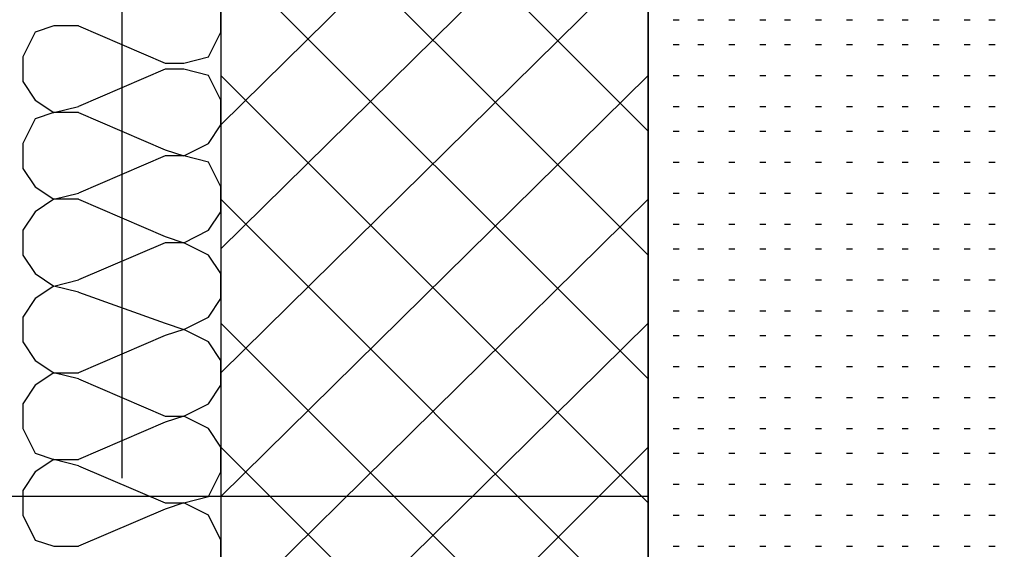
# Model space of a CAD drawing. Header units: millimetres. Extents: x 46 to 491, y -41 to 547.
# Tile 8 of 140: x 70.31 to 77.04, y 93.4 to 97.02. Entities that reach past the tile are written whole.
import ezdxf

# ---------------------------------------------------------------- set-up
doc = ezdxf.new("R2010")
doc.units = ezdxf.units.MM
doc.header["$LTSCALE"] = 10
doc.layers.add('xref', color=252, linetype='Continuous')

# ---------------------------------------------------------------- blocks, each defined once
blk = doc.blocks.new('stacja')
at = {"color": 9, "lineweight": 25}
for points in [[(20.616334, 60.198), (20.616334, 30.607), (23.114, 30.607)], [(17.314334, 46.312666), (17.441334, 46.312666), (17.610667, 46.355), (17.695334, 46.524333), (17.695334, 46.693666), (17.610667, 46.820666), (17.441334, 46.905333), (17.314334, 46.863)], [(16.721667, 46.566666), (16.552334, 46.566666), (16.425334, 46.524333), (16.340667, 46.355), (16.340667, 46.185666), (16.425334, 46.058666), (16.552334, 45.974), (16.721667, 46.016333)], [(17.314334, 45.72), (17.441334, 45.677666), (17.610667, 45.762333), (17.695334, 45.889333), (17.695334, 46.058666), (17.610667, 46.228), (17.441334, 46.270333), (17.314334, 46.270333)], [(16.721667, 45.974), (16.552334, 45.974), (16.425334, 45.931666), (16.340667, 45.762333), (16.340667, 45.593), (16.425334, 45.466), (16.552334, 45.381333), (16.721667, 45.423666)], [(17.314334, 45.127333), (17.441334, 45.085), (17.610667, 45.169666), (17.695334, 45.296666), (17.695334, 45.466), (17.610667, 45.635333), (17.441334, 45.677666), (17.314334, 45.677666)], [(16.721667, 45.381333), (16.552334, 45.381333), (16.425334, 45.296666), (16.340667, 45.169666), (16.340667, 45.000333), (16.425334, 44.873333), (16.552334, 44.788666), (16.721667, 44.831)], [(17.314334, 44.534666), (17.441334, 44.492333), (17.610667, 44.577), (17.695334, 44.704), (17.695334, 44.873333), (17.610667, 45.000333), (17.441334, 45.085), (17.314334, 45.085)], [(16.721667, 44.746333), (16.552334, 44.788666), (16.425334, 44.704), (16.340667, 44.577), (16.340667, 44.407666), (16.425334, 44.280666), (16.552334, 44.196), (16.721667, 44.196)], [(17.314334, 43.899666), (17.441334, 43.899666), (17.610667, 43.984333), (17.695334, 44.111333), (17.695334, 44.280666), (17.610667, 44.407666), (17.441334, 44.492333), (17.314334, 44.45)], [(16.721667, 44.153666), (16.552334, 44.196), (16.425334, 44.111333), (16.340667, 43.984333), (16.340667, 43.815), (16.425334, 43.645666), (16.552334, 43.603333), (16.721667, 43.603333)], [(17.314334, 43.307), (17.441334, 43.307), (17.610667, 43.349333), (17.695334, 43.518666), (17.695334, 43.688), (17.610667, 43.815), (17.441334, 43.899666), (17.314334, 43.857333)], [(16.721667, 43.561), (16.552334, 43.603333), (16.425334, 43.518666), (16.340667, 43.391666), (16.340667, 43.222333), (16.425334, 43.053), (16.552334, 43.010666), (16.721667, 43.010666)], [(17.314334, 42.714333), (17.441334, 42.672), (17.610667, 42.756666), (17.695334, 42.926), (17.695334, 43.053), (17.610667, 43.222333), (17.441334, 43.307), (17.314334, 43.264666)]]:
    blk.add_lwpolyline(points, dxfattribs=at)
for points in [[(17.695334, 73.109666), (17.695334, 73.109666), (17.695334, 30.607), (17.695334, 30.607)], [(20.616334, 30.607), (20.616334, 30.607), (20.616334, 60.198), (20.616334, 60.198)], [(17.018, 50.546), (17.018, 50.546), (17.018, 43.476333), (17.018, 43.476333)], [(17.695334, 45.889333), (17.695334, 45.889333), (20.616334, 48.768), (20.616334, 48.768)], [(20.616334, 45.847), (20.616334, 45.847), (17.695334, 48.768), (17.695334, 48.768)], [(17.695334, 45.042666), (17.695334, 45.042666), (20.616334, 47.921333), (20.616334, 47.921333)], [(20.616334, 45.000333), (20.616334, 45.000333), (17.695334, 47.921333), (17.695334, 47.921333)], [(17.695334, 44.196), (17.695334, 44.196), (20.616334, 47.074666), (20.616334, 47.074666)], [(20.616334, 44.153666), (20.616334, 44.153666), (17.695334, 47.074666), (17.695334, 47.074666)], [(20.785667, 46.609), (20.785667, 46.609), (20.828, 46.609), (20.828, 46.609)], [(20.955, 46.609), (20.955, 46.609), (20.997334, 46.609), (20.997334, 46.609)], [(21.166667, 46.609), (21.166667, 46.609), (21.209, 46.609), (21.209, 46.609)], [(21.378334, 46.609), (21.378334, 46.609), (21.420667, 46.609), (21.420667, 46.609)], [(21.547667, 46.609), (21.547667, 46.609), (21.59, 46.609), (21.59, 46.609)], [(21.759334, 46.609), (21.759334, 46.609), (21.801667, 46.609), (21.801667, 46.609)], [(21.971, 46.609), (21.971, 46.609), (22.013334, 46.609), (22.013334, 46.609)], [(22.182667, 46.609), (22.182667, 46.609), (22.225, 46.609), (22.225, 46.609)], [(22.352, 46.609), (22.352, 46.609), (22.394334, 46.609), (22.394334, 46.609)], [(22.563667, 46.609), (22.563667, 46.609), (22.606, 46.609), (22.606, 46.609)], [(22.775334, 46.609), (22.775334, 46.609), (22.817667, 46.609), (22.817667, 46.609)], [(22.944667, 46.609), (22.944667, 46.609), (22.987, 46.609), (22.987, 46.609)], [(16.721667, 46.566666), (16.721667, 46.566666), (17.314334, 46.312666), (17.314334, 46.312666)], [(20.785667, 46.439666), (20.785667, 46.439666), (20.828, 46.439666), (20.828, 46.439666)], [(20.955, 46.439666), (20.955, 46.439666), (20.997334, 46.439666), (20.997334, 46.439666)], [(21.166667, 46.439666), (21.166667, 46.439666), (21.209, 46.439666), (21.209, 46.439666)], [(21.378334, 46.439666), (21.378334, 46.439666), (21.420667, 46.439666), (21.420667, 46.439666)], [(21.547667, 46.439666), (21.547667, 46.439666), (21.59, 46.439666), (21.59, 46.439666)], [(21.759334, 46.439666), (21.759334, 46.439666), (21.801667, 46.439666), (21.801667, 46.439666)], [(21.971, 46.439666), (21.971, 46.439666), (22.013334, 46.439666), (22.013334, 46.439666)], [(22.182667, 46.439666), (22.182667, 46.439666), (22.225, 46.439666), (22.225, 46.439666)], [(22.352, 46.439666), (22.352, 46.439666), (22.394334, 46.439666), (22.394334, 46.439666)], [(22.563667, 46.439666), (22.563667, 46.439666), (22.606, 46.439666), (22.606, 46.439666)], [(22.775334, 46.439666), (22.775334, 46.439666), (22.817667, 46.439666), (22.817667, 46.439666)], [(22.944667, 46.439666), (22.944667, 46.439666), (22.987, 46.439666), (22.987, 46.439666)], [(17.314334, 46.270333), (17.314334, 46.270333), (16.721667, 46.016333), (16.721667, 46.016333)], [(17.695334, 43.349333), (17.695334, 43.349333), (20.616334, 46.228), (20.616334, 46.228)], [(20.616334, 43.307), (20.616334, 43.307), (17.695334, 46.228), (17.695334, 46.228)], [(20.785667, 46.228), (20.785667, 46.228), (20.828, 46.228), (20.828, 46.228)], [(20.955, 46.228), (20.955, 46.228), (20.997334, 46.228), (20.997334, 46.228)], [(21.166667, 46.228), (21.166667, 46.228), (21.209, 46.228), (21.209, 46.228)], [(21.378334, 46.228), (21.378334, 46.228), (21.420667, 46.228), (21.420667, 46.228)], [(21.547667, 46.228), (21.547667, 46.228), (21.59, 46.228), (21.59, 46.228)], [(21.759334, 46.228), (21.759334, 46.228), (21.801667, 46.228), (21.801667, 46.228)], [(21.971, 46.228), (21.971, 46.228), (22.013334, 46.228), (22.013334, 46.228)], [(22.182667, 46.228), (22.182667, 46.228), (22.225, 46.228), (22.225, 46.228)], [(22.352, 46.228), (22.352, 46.228), (22.394334, 46.228), (22.394334, 46.228)], [(22.563667, 46.228), (22.563667, 46.228), (22.606, 46.228), (22.606, 46.228)], [(22.775334, 46.228), (22.775334, 46.228), (22.817667, 46.228), (22.817667, 46.228)], [(22.944667, 46.228), (22.944667, 46.228), (22.987, 46.228), (22.987, 46.228)], [(16.721667, 45.974), (16.721667, 45.974), (17.314334, 45.72), (17.314334, 45.72)], [(20.785667, 46.016333), (20.785667, 46.016333), (20.828, 46.016333), (20.828, 46.016333)], [(20.955, 46.016333), (20.955, 46.016333), (20.997334, 46.016333), (20.997334, 46.016333)], [(21.166667, 46.016333), (21.166667, 46.016333), (21.209, 46.016333), (21.209, 46.016333)], [(21.378334, 46.016333), (21.378334, 46.016333), (21.420667, 46.016333), (21.420667, 46.016333)], [(21.547667, 46.016333), (21.547667, 46.016333), (21.59, 46.016333), (21.59, 46.016333)], [(21.759334, 46.016333), (21.759334, 46.016333), (21.801667, 46.016333), (21.801667, 46.016333)], [(21.971, 46.016333), (21.971, 46.016333), (22.013334, 46.016333), (22.013334, 46.016333)], [(22.182667, 46.016333), (22.182667, 46.016333), (22.225, 46.016333), (22.225, 46.016333)], [(22.352, 46.016333), (22.352, 46.016333), (22.394334, 46.016333), (22.394334, 46.016333)], [(22.563667, 46.016333), (22.563667, 46.016333), (22.606, 46.016333), (22.606, 46.016333)], [(22.775334, 46.016333), (22.775334, 46.016333), (22.817667, 46.016333), (22.817667, 46.016333)], [(22.944667, 46.016333), (22.944667, 46.016333), (22.987, 46.016333), (22.987, 46.016333)], [(20.785667, 45.847), (20.785667, 45.847), (20.828, 45.847), (20.828, 45.847)], [(20.955, 45.847), (20.955, 45.847), (20.997334, 45.847), (20.997334, 45.847)], [(21.166667, 45.847), (21.166667, 45.847), (21.209, 45.847), (21.209, 45.847)], [(21.378334, 45.847), (21.378334, 45.847), (21.420667, 45.847), (21.420667, 45.847)], [(21.547667, 45.847), (21.547667, 45.847), (21.59, 45.847), (21.59, 45.847)], [(21.759334, 45.847), (21.759334, 45.847), (21.801667, 45.847), (21.801667, 45.847)], [(21.971, 45.847), (21.971, 45.847), (22.013334, 45.847), (22.013334, 45.847)], [(22.182667, 45.847), (22.182667, 45.847), (22.225, 45.847), (22.225, 45.847)], [(22.352, 45.847), (22.352, 45.847), (22.394334, 45.847), (22.394334, 45.847)], [(22.563667, 45.847), (22.563667, 45.847), (22.606, 45.847), (22.606, 45.847)], [(22.775334, 45.847), (22.775334, 45.847), (22.817667, 45.847), (22.817667, 45.847)], [(22.944667, 45.847), (22.944667, 45.847), (22.987, 45.847), (22.987, 45.847)], [(17.314334, 45.677666), (17.314334, 45.677666), (16.721667, 45.423666), (16.721667, 45.423666)], [(20.785667, 45.635333), (20.785667, 45.635333), (20.828, 45.635333), (20.828, 45.635333)], [(20.955, 45.635333), (20.955, 45.635333), (20.997334, 45.635333), (20.997334, 45.635333)], [(21.166667, 45.635333), (21.166667, 45.635333), (21.209, 45.635333), (21.209, 45.635333)], [(21.378334, 45.635333), (21.378334, 45.635333), (21.420667, 45.635333), (21.420667, 45.635333)], [(21.547667, 45.635333), (21.547667, 45.635333), (21.59, 45.635333), (21.59, 45.635333)], [(21.759334, 45.635333), (21.759334, 45.635333), (21.801667, 45.635333), (21.801667, 45.635333)], [(21.971, 45.635333), (21.971, 45.635333), (22.013334, 45.635333), (22.013334, 45.635333)], [(22.182667, 45.635333), (22.182667, 45.635333), (22.225, 45.635333), (22.225, 45.635333)], [(22.352, 45.635333), (22.352, 45.635333), (22.394334, 45.635333), (22.394334, 45.635333)], [(22.563667, 45.635333), (22.563667, 45.635333), (22.606, 45.635333), (22.606, 45.635333)], [(22.775334, 45.635333), (22.775334, 45.635333), (22.817667, 45.635333), (22.817667, 45.635333)], [(22.944667, 45.635333), (22.944667, 45.635333), (22.987, 45.635333), (22.987, 45.635333)], [(16.721667, 45.381333), (16.721667, 45.381333), (17.314334, 45.127333), (17.314334, 45.127333)], [(17.695334, 42.502666), (17.695334, 42.502666), (20.616334, 45.381333), (20.616334, 45.381333)], [(20.616334, 42.460333), (20.616334, 42.460333), (17.695334, 45.381333), (17.695334, 45.381333)], [(20.785667, 45.423666), (20.785667, 45.423666), (20.828, 45.423666), (20.828, 45.423666)], [(20.955, 45.423666), (20.955, 45.423666), (20.997334, 45.423666), (20.997334, 45.423666)], [(21.166667, 45.423666), (21.166667, 45.423666), (21.209, 45.423666), (21.209, 45.423666)], [(21.378334, 45.423666), (21.378334, 45.423666), (21.420667, 45.423666), (21.420667, 45.423666)], [(21.547667, 45.423666), (21.547667, 45.423666), (21.59, 45.423666), (21.59, 45.423666)], [(21.759334, 45.423666), (21.759334, 45.423666), (21.801667, 45.423666), (21.801667, 45.423666)], [(21.971, 45.423666), (21.971, 45.423666), (22.013334, 45.423666), (22.013334, 45.423666)], [(22.182667, 45.423666), (22.182667, 45.423666), (22.225, 45.423666), (22.225, 45.423666)], [(22.352, 45.423666), (22.352, 45.423666), (22.394334, 45.423666), (22.394334, 45.423666)], [(22.563667, 45.423666), (22.563667, 45.423666), (22.606, 45.423666), (22.606, 45.423666)], [(22.775334, 45.423666), (22.775334, 45.423666), (22.817667, 45.423666), (22.817667, 45.423666)], [(22.944667, 45.423666), (22.944667, 45.423666), (22.987, 45.423666), (22.987, 45.423666)], [(20.785667, 45.212), (20.785667, 45.212), (20.828, 45.212), (20.828, 45.212)], [(20.955, 45.212), (20.955, 45.212), (20.997334, 45.212), (20.997334, 45.212)], [(21.166667, 45.212), (21.166667, 45.212), (21.209, 45.212), (21.209, 45.212)], [(21.378334, 45.212), (21.378334, 45.212), (21.420667, 45.212), (21.420667, 45.212)], [(21.547667, 45.212), (21.547667, 45.212), (21.59, 45.212), (21.59, 45.212)], [(21.759334, 45.212), (21.759334, 45.212), (21.801667, 45.212), (21.801667, 45.212)], [(21.971, 45.212), (21.971, 45.212), (22.013334, 45.212), (22.013334, 45.212)], [(22.182667, 45.212), (22.182667, 45.212), (22.225, 45.212), (22.225, 45.212)], [(22.352, 45.212), (22.352, 45.212), (22.394334, 45.212), (22.394334, 45.212)], [(22.563667, 45.212), (22.563667, 45.212), (22.606, 45.212), (22.606, 45.212)], [(22.775334, 45.212), (22.775334, 45.212), (22.817667, 45.212), (22.817667, 45.212)], [(22.944667, 45.212), (22.944667, 45.212), (22.987, 45.212), (22.987, 45.212)], [(17.314334, 45.085), (17.314334, 45.085), (16.721667, 44.831), (16.721667, 44.831)], [(20.785667, 45.042666), (20.785667, 45.042666), (20.828, 45.042666), (20.828, 45.042666)], [(20.955, 45.042666), (20.955, 45.042666), (20.997334, 45.042666), (20.997334, 45.042666)], [(21.166667, 45.042666), (21.166667, 45.042666), (21.209, 45.042666), (21.209, 45.042666)], [(21.378334, 45.042666), (21.378334, 45.042666), (21.420667, 45.042666), (21.420667, 45.042666)], [(21.547667, 45.042666), (21.547667, 45.042666), (21.59, 45.042666), (21.59, 45.042666)], [(21.759334, 45.042666), (21.759334, 45.042666), (21.801667, 45.042666), (21.801667, 45.042666)], [(21.971, 45.042666), (21.971, 45.042666), (22.013334, 45.042666), (22.013334, 45.042666)], [(22.182667, 45.042666), (22.182667, 45.042666), (22.225, 45.042666), (22.225, 45.042666)], [(22.352, 45.042666), (22.352, 45.042666), (22.394334, 45.042666), (22.394334, 45.042666)], [(22.563667, 45.042666), (22.563667, 45.042666), (22.606, 45.042666), (22.606, 45.042666)], [(22.775334, 45.042666), (22.775334, 45.042666), (22.817667, 45.042666), (22.817667, 45.042666)], [(22.944667, 45.042666), (22.944667, 45.042666), (22.987, 45.042666), (22.987, 45.042666)], [(20.785667, 44.831), (20.785667, 44.831), (20.828, 44.831), (20.828, 44.831)], [(20.955, 44.831), (20.955, 44.831), (20.997334, 44.831), (20.997334, 44.831)], [(21.166667, 44.831), (21.166667, 44.831), (21.209, 44.831), (21.209, 44.831)], [(21.378334, 44.831), (21.378334, 44.831), (21.420667, 44.831), (21.420667, 44.831)], [(21.547667, 44.831), (21.547667, 44.831), (21.59, 44.831), (21.59, 44.831)], [(21.759334, 44.831), (21.759334, 44.831), (21.801667, 44.831), (21.801667, 44.831)], [(21.971, 44.831), (21.971, 44.831), (22.013334, 44.831), (22.013334, 44.831)], [(22.182667, 44.831), (22.182667, 44.831), (22.225, 44.831), (22.225, 44.831)], [(22.352, 44.831), (22.352, 44.831), (22.394334, 44.831), (22.394334, 44.831)], [(22.563667, 44.831), (22.563667, 44.831), (22.606, 44.831), (22.606, 44.831)], [(22.775334, 44.831), (22.775334, 44.831), (22.817667, 44.831), (22.817667, 44.831)], [(22.944667, 44.831), (22.944667, 44.831), (22.987, 44.831), (22.987, 44.831)], [(16.721667, 44.746333), (16.721667, 44.746333), (17.314334, 44.534666), (17.314334, 44.534666)], [(20.785667, 44.619333), (20.785667, 44.619333), (20.828, 44.619333), (20.828, 44.619333)], [(20.955, 44.619333), (20.955, 44.619333), (20.997334, 44.619333), (20.997334, 44.619333)], [(21.166667, 44.619333), (21.166667, 44.619333), (21.209, 44.619333), (21.209, 44.619333)], [(21.378334, 44.619333), (21.378334, 44.619333), (21.420667, 44.619333), (21.420667, 44.619333)], [(21.547667, 44.619333), (21.547667, 44.619333), (21.59, 44.619333), (21.59, 44.619333)], [(21.759334, 44.619333), (21.759334, 44.619333), (21.801667, 44.619333), (21.801667, 44.619333)], [(21.971, 44.619333), (21.971, 44.619333), (22.013334, 44.619333), (22.013334, 44.619333)], [(22.182667, 44.619333), (22.182667, 44.619333), (22.225, 44.619333), (22.225, 44.619333)], [(22.352, 44.619333), (22.352, 44.619333), (22.394334, 44.619333), (22.394334, 44.619333)], [(22.563667, 44.619333), (22.563667, 44.619333), (22.606, 44.619333), (22.606, 44.619333)], [(22.775334, 44.619333), (22.775334, 44.619333), (22.817667, 44.619333), (22.817667, 44.619333)], [(22.944667, 44.619333), (22.944667, 44.619333), (22.987, 44.619333), (22.987, 44.619333)], [(17.695334, 41.656), (17.695334, 41.656), (20.616334, 44.534666), (20.616334, 44.534666)], [(20.616334, 41.613666), (20.616334, 41.613666), (17.695334, 44.534666), (17.695334, 44.534666)], [(17.314334, 44.45), (17.314334, 44.45), (16.721667, 44.196), (16.721667, 44.196)], [(20.785667, 44.45), (20.785667, 44.45), (20.828, 44.45), (20.828, 44.45)], [(20.955, 44.45), (20.955, 44.45), (20.997334, 44.45), (20.997334, 44.45)], [(21.166667, 44.45), (21.166667, 44.45), (21.209, 44.45), (21.209, 44.45)], [(21.378334, 44.45), (21.378334, 44.45), (21.420667, 44.45), (21.420667, 44.45)], [(21.547667, 44.45), (21.547667, 44.45), (21.59, 44.45), (21.59, 44.45)], [(21.759334, 44.45), (21.759334, 44.45), (21.801667, 44.45), (21.801667, 44.45)], [(21.971, 44.45), (21.971, 44.45), (22.013334, 44.45), (22.013334, 44.45)], [(22.182667, 44.45), (22.182667, 44.45), (22.225, 44.45), (22.225, 44.45)], [(22.352, 44.45), (22.352, 44.45), (22.394334, 44.45), (22.394334, 44.45)], [(22.563667, 44.45), (22.563667, 44.45), (22.606, 44.45), (22.606, 44.45)], [(22.775334, 44.45), (22.775334, 44.45), (22.817667, 44.45), (22.817667, 44.45)], [(22.944667, 44.45), (22.944667, 44.45), (22.987, 44.45), (22.987, 44.45)], [(20.785667, 44.238333), (20.785667, 44.238333), (20.828, 44.238333), (20.828, 44.238333)], [(20.955, 44.238333), (20.955, 44.238333), (20.997334, 44.238333), (20.997334, 44.238333)], [(21.166667, 44.238333), (21.166667, 44.238333), (21.209, 44.238333), (21.209, 44.238333)], [(21.378334, 44.238333), (21.378334, 44.238333), (21.420667, 44.238333), (21.420667, 44.238333)], [(21.547667, 44.238333), (21.547667, 44.238333), (21.59, 44.238333), (21.59, 44.238333)], [(21.759334, 44.238333), (21.759334, 44.238333), (21.801667, 44.238333), (21.801667, 44.238333)], [(21.971, 44.238333), (21.971, 44.238333), (22.013334, 44.238333), (22.013334, 44.238333)], [(22.182667, 44.238333), (22.182667, 44.238333), (22.225, 44.238333), (22.225, 44.238333)], [(22.352, 44.238333), (22.352, 44.238333), (22.394334, 44.238333), (22.394334, 44.238333)], [(22.563667, 44.238333), (22.563667, 44.238333), (22.606, 44.238333), (22.606, 44.238333)], [(22.775334, 44.238333), (22.775334, 44.238333), (22.817667, 44.238333), (22.817667, 44.238333)], [(22.944667, 44.238333), (22.944667, 44.238333), (22.987, 44.238333), (22.987, 44.238333)], [(16.721667, 44.153666), (16.721667, 44.153666), (17.314334, 43.899666), (17.314334, 43.899666)], [(20.785667, 44.026666), (20.785667, 44.026666), (20.828, 44.026666), (20.828, 44.026666)], [(20.955, 44.026666), (20.955, 44.026666), (20.997334, 44.026666), (20.997334, 44.026666)], [(21.166667, 44.026666), (21.166667, 44.026666), (21.209, 44.026666), (21.209, 44.026666)], [(21.378334, 44.026666), (21.378334, 44.026666), (21.420667, 44.026666), (21.420667, 44.026666)], [(21.547667, 44.026666), (21.547667, 44.026666), (21.59, 44.026666), (21.59, 44.026666)], [(21.759334, 44.026666), (21.759334, 44.026666), (21.801667, 44.026666), (21.801667, 44.026666)], [(21.971, 44.026666), (21.971, 44.026666), (22.013334, 44.026666), (22.013334, 44.026666)], [(22.182667, 44.026666), (22.182667, 44.026666), (22.225, 44.026666), (22.225, 44.026666)], [(22.352, 44.026666), (22.352, 44.026666), (22.394334, 44.026666), (22.394334, 44.026666)], [(22.563667, 44.026666), (22.563667, 44.026666), (22.606, 44.026666), (22.606, 44.026666)], [(22.775334, 44.026666), (22.775334, 44.026666), (22.817667, 44.026666), (22.817667, 44.026666)], [(22.944667, 44.026666), (22.944667, 44.026666), (22.987, 44.026666), (22.987, 44.026666)], [(17.314334, 43.857333), (17.314334, 43.857333), (16.721667, 43.603333), (16.721667, 43.603333)], [(20.785667, 43.815), (20.785667, 43.815), (20.828, 43.815), (20.828, 43.815)], [(20.955, 43.815), (20.955, 43.815), (20.997334, 43.815), (20.997334, 43.815)], [(21.166667, 43.815), (21.166667, 43.815), (21.209, 43.815), (21.209, 43.815)], [(21.378334, 43.815), (21.378334, 43.815), (21.420667, 43.815), (21.420667, 43.815)], [(21.547667, 43.815), (21.547667, 43.815), (21.59, 43.815), (21.59, 43.815)], [(21.759334, 43.815), (21.759334, 43.815), (21.801667, 43.815), (21.801667, 43.815)], [(21.971, 43.815), (21.971, 43.815), (22.013334, 43.815), (22.013334, 43.815)], [(22.182667, 43.815), (22.182667, 43.815), (22.225, 43.815), (22.225, 43.815)], [(22.352, 43.815), (22.352, 43.815), (22.394334, 43.815), (22.394334, 43.815)], [(22.563667, 43.815), (22.563667, 43.815), (22.606, 43.815), (22.606, 43.815)], [(22.775334, 43.815), (22.775334, 43.815), (22.817667, 43.815), (22.817667, 43.815)], [(22.944667, 43.815), (22.944667, 43.815), (22.987, 43.815), (22.987, 43.815)], [(17.695334, 40.767), (17.695334, 40.767), (20.616334, 43.688), (20.616334, 43.688)], [(20.616334, 40.767), (20.616334, 40.767), (17.695334, 43.688), (17.695334, 43.688)], [(20.785667, 43.645666), (20.785667, 43.645666), (20.828, 43.645666), (20.828, 43.645666)], [(20.955, 43.645666), (20.955, 43.645666), (20.997334, 43.645666), (20.997334, 43.645666)], [(21.166667, 43.645666), (21.166667, 43.645666), (21.209, 43.645666), (21.209, 43.645666)], [(21.378334, 43.645666), (21.378334, 43.645666), (21.420667, 43.645666), (21.420667, 43.645666)], [(21.547667, 43.645666), (21.547667, 43.645666), (21.59, 43.645666), (21.59, 43.645666)], [(21.759334, 43.645666), (21.759334, 43.645666), (21.801667, 43.645666), (21.801667, 43.645666)], [(21.971, 43.645666), (21.971, 43.645666), (22.013334, 43.645666), (22.013334, 43.645666)], [(22.182667, 43.645666), (22.182667, 43.645666), (22.225, 43.645666), (22.225, 43.645666)], [(22.352, 43.645666), (22.352, 43.645666), (22.394334, 43.645666), (22.394334, 43.645666)], [(22.563667, 43.645666), (22.563667, 43.645666), (22.606, 43.645666), (22.606, 43.645666)], [(22.775334, 43.645666), (22.775334, 43.645666), (22.817667, 43.645666), (22.817667, 43.645666)], [(22.944667, 43.645666), (22.944667, 43.645666), (22.987, 43.645666), (22.987, 43.645666)], [(16.721667, 43.561), (16.721667, 43.561), (17.314334, 43.307), (17.314334, 43.307)], [(20.785667, 43.434), (20.785667, 43.434), (20.828, 43.434), (20.828, 43.434)], [(20.955, 43.434), (20.955, 43.434), (20.997334, 43.434), (20.997334, 43.434)], [(21.166667, 43.434), (21.166667, 43.434), (21.209, 43.434), (21.209, 43.434)], [(21.378334, 43.434), (21.378334, 43.434), (21.420667, 43.434), (21.420667, 43.434)], [(21.547667, 43.434), (21.547667, 43.434), (21.59, 43.434), (21.59, 43.434)], [(21.759334, 43.434), (21.759334, 43.434), (21.801667, 43.434), (21.801667, 43.434)], [(21.971, 43.434), (21.971, 43.434), (22.013334, 43.434), (22.013334, 43.434)], [(22.182667, 43.434), (22.182667, 43.434), (22.225, 43.434), (22.225, 43.434)], [(22.352, 43.434), (22.352, 43.434), (22.394334, 43.434), (22.394334, 43.434)], [(22.563667, 43.434), (22.563667, 43.434), (22.606, 43.434), (22.606, 43.434)], [(22.775334, 43.434), (22.775334, 43.434), (22.817667, 43.434), (22.817667, 43.434)], [(22.944667, 43.434), (22.944667, 43.434), (22.987, 43.434), (22.987, 43.434)], [(20.616334, 43.349333), (20.616334, 43.349333), (10.117667, 43.349333), (10.117667, 43.349333)], [(17.314334, 43.264666), (17.314334, 43.264666), (16.721667, 43.010666), (16.721667, 43.010666)], [(20.785667, 43.222333), (20.785667, 43.222333), (20.828, 43.222333), (20.828, 43.222333)], [(20.955, 43.222333), (20.955, 43.222333), (20.997334, 43.222333), (20.997334, 43.222333)], [(21.166667, 43.222333), (21.166667, 43.222333), (21.209, 43.222333), (21.209, 43.222333)], [(21.378334, 43.222333), (21.378334, 43.222333), (21.420667, 43.222333), (21.420667, 43.222333)], [(21.547667, 43.222333), (21.547667, 43.222333), (21.59, 43.222333), (21.59, 43.222333)], [(21.759334, 43.222333), (21.759334, 43.222333), (21.801667, 43.222333), (21.801667, 43.222333)], [(21.971, 43.222333), (21.971, 43.222333), (22.013334, 43.222333), (22.013334, 43.222333)], [(22.182667, 43.222333), (22.182667, 43.222333), (22.225, 43.222333), (22.225, 43.222333)], [(22.352, 43.222333), (22.352, 43.222333), (22.394334, 43.222333), (22.394334, 43.222333)], [(22.563667, 43.222333), (22.563667, 43.222333), (22.606, 43.222333), (22.606, 43.222333)], [(22.775334, 43.222333), (22.775334, 43.222333), (22.817667, 43.222333), (22.817667, 43.222333)], [(22.944667, 43.222333), (22.944667, 43.222333), (22.987, 43.222333), (22.987, 43.222333)], [(20.785667, 43.010666), (20.785667, 43.010666), (20.828, 43.010666), (20.828, 43.010666)], [(20.955, 43.010666), (20.955, 43.010666), (20.997334, 43.010666), (20.997334, 43.010666)], [(21.166667, 43.010666), (21.166667, 43.010666), (21.209, 43.010666), (21.209, 43.010666)], [(21.378334, 43.010666), (21.378334, 43.010666), (21.420667, 43.010666), (21.420667, 43.010666)], [(21.547667, 43.010666), (21.547667, 43.010666), (21.59, 43.010666), (21.59, 43.010666)], [(21.759334, 43.010666), (21.759334, 43.010666), (21.801667, 43.010666), (21.801667, 43.010666)], [(21.971, 43.010666), (21.971, 43.010666), (22.013334, 43.010666), (22.013334, 43.010666)], [(22.182667, 43.010666), (22.182667, 43.010666), (22.225, 43.010666), (22.225, 43.010666)], [(22.352, 43.010666), (22.352, 43.010666), (22.394334, 43.010666), (22.394334, 43.010666)], [(22.563667, 43.010666), (22.563667, 43.010666), (22.606, 43.010666), (22.606, 43.010666)], [(22.775334, 43.010666), (22.775334, 43.010666), (22.817667, 43.010666), (22.817667, 43.010666)], [(22.944667, 43.010666), (22.944667, 43.010666), (22.987, 43.010666), (22.987, 43.010666)]]:
    blk.add_open_spline(points, degree=3, dxfattribs=at)

msp = doc.modelspace()

# ---------------------------------------------------------------- block references
at = {"layer": 'xref'}
msp.add_blockref('stacja', (53.992334, 50.410128), dxfattribs=at)

doc.saveas('drawing.dxf')
